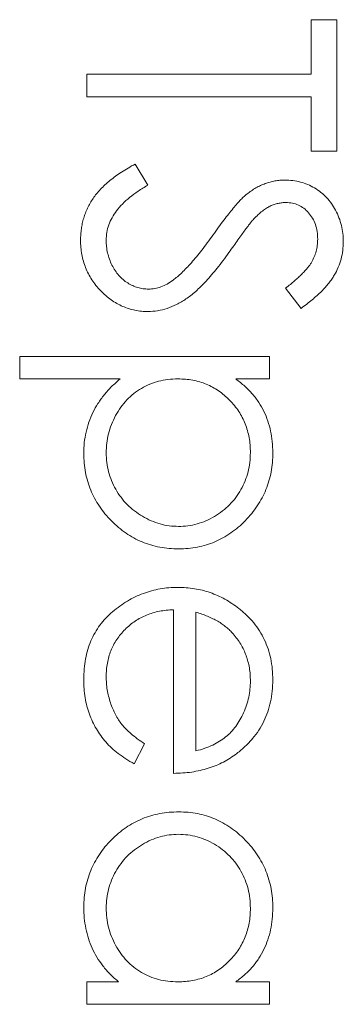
# Model space of a CAD drawing. Header units: millimetres. Extents: x -17 to 394, y -269 to 387.
# Tile 13 of 28: x 50.24 to 51.95, y 184.76 to 189.96. Entities that reach past the tile are written whole.
import ezdxf

# ---------------------------------------------------------------- set-up
doc = ezdxf.new("R2010")
doc.units = ezdxf.units.MM

msp = doc.modelspace()

# ---------------------------------------------------------------- linework, layer by layer
at = {"color": 7, "linetype": 'Continuous', "lineweight": 15}
for p, q in [((51.7793, 189.9622), (51.915, 189.9622)), ((51.7793, 189.6739), (51.7793, 189.9622)), ((51.915, 189.9622), (51.915, 189.2668)), ((50.5921, 189.5551), (50.5921, 189.6739)), ((50.5921, 189.6739), (51.7793, 189.6739)), ((51.7793, 189.5551), (50.5921, 189.5551)), ((51.7793, 189.2668), (51.7793, 189.5551)), ((51.915, 189.2668), (51.7793, 189.2668)), ((50.8473, 189.199), (50.9143, 189.0871)), ((51.725, 188.4357), (51.6436, 188.5431)), ((50.2359, 188.1813), (51.5588, 188.1813)), ((50.2359, 188.0626), (50.2359, 188.1813)), ((51.5588, 188.1813), (51.5588, 188.0626)), ((50.7672, 188.0626), (50.2359, 188.0626)), ((51.5588, 188.0626), (51.3799, 188.0626)), ((51.05, 185.9765), (51.05, 186.8415)), ((51.1687, 186.829), (51.1687, 186.0952)), ((50.8974, 186.1328), (50.842, 186.0274)), ((50.5921, 184.874), (50.7593, 184.874)), ((50.5921, 184.7553), (50.5921, 184.874)), ((51.3799, 184.874), (51.5588, 184.874)), ((51.5588, 184.874), (51.5588, 184.7553)), ((51.5588, 184.7553), (50.5921, 184.7553))]:
    msp.add_line(p, q, dxfattribs=at)
for points, knots in [([(50.5581, 188.7967), (50.5583, 188.8067), (50.5587, 188.8265), (50.5621, 188.8559), (50.5669, 188.8847), (50.5745, 188.9125), (50.5838, 188.9397), (50.5952, 188.9662), (50.6088, 188.9921), (50.6245, 189.0173), (50.6426, 189.0419), (50.6638, 189.0657), (50.6873, 189.0894), (50.714, 189.1124), (50.7432, 189.135), (50.7753, 189.1569), (50.8101, 189.1785), (50.8347, 189.192), (50.8473, 189.199)], [0, 0, 0, 0, 0.057208, 0.113696, 0.169178, 0.224159, 0.27872, 0.333794, 0.389241, 0.445822, 0.503704, 0.564294, 0.627975, 0.695038, 0.765373, 0.839611, 0.917538, 1, 1, 1, 1]), ([(51.4388, 189.0402), (51.4466, 189.0461), (51.4619, 189.0576), (51.4858, 189.0728), (51.5103, 189.0857), (51.5354, 189.0958), (51.5609, 189.1043), (51.5869, 189.11), (51.6134, 189.1136), (51.6312, 189.114), (51.6402, 189.1142)], [0, 0, 0, 0, 0.133507, 0.262559, 0.388264, 0.512667, 0.633722, 0.755394, 0.877553, 1, 1, 1, 1]), ([(51.6402, 189.1142), (51.6542, 189.1137), (51.6819, 189.1127), (51.7223, 189.1044), (51.7609, 189.0914), (51.7974, 189.0731), (51.8306, 189.0496), (51.8611, 189.0224), (51.8867, 188.9899), (51.9091, 188.9544), (51.9266, 188.9154), (51.9398, 188.8746), (51.9473, 188.8318), (51.9484, 188.8029), (51.9489, 188.7882)], [0, 0, 0, 0, 0.083785, 0.16578, 0.24628, 0.327461, 0.408797, 0.489715, 0.571376, 0.655523, 0.741019, 0.826547, 0.911989, 1, 1, 1, 1]), ([(50.9143, 189.0871), (50.8969, 189.0767), (50.8635, 189.0568), (50.8185, 189.0236), (50.7802, 188.9891), (50.7488, 188.9532), (50.7242, 188.9161), (50.7067, 188.8774), (50.6958, 188.8375), (50.6945, 188.8103), (50.6938, 188.7967)], [0, 0, 0, 0, 0.159004, 0.304646, 0.438547, 0.562322, 0.677433, 0.786897, 0.893611, 1, 1, 1, 1]), ([(51.2588, 188.8234), (51.2687, 188.8374), (51.2877, 188.864), (51.3158, 188.9012), (51.3415, 188.9345), (51.3651, 188.9637), (51.3865, 188.9888), (51.4055, 189.01), (51.4226, 189.0267), (51.4338, 189.036), (51.4388, 189.0402)], [0, 0, 0, 0, 0.181535, 0.347082, 0.495568, 0.628357, 0.74552, 0.845831, 0.930782, 1, 1, 1, 1]), ([(51.6457, 188.9954), (51.6387, 188.9953), (51.6245, 188.995), (51.6035, 188.9908), (51.5826, 188.9855), (51.5618, 188.9771), (51.5409, 188.9654), (51.5193, 188.9501), (51.497, 188.9308), (51.4825, 188.916), (51.4748, 188.9082)], [0, 0, 0, 0, 0.107285, 0.214746, 0.322939, 0.434116, 0.553412, 0.686073, 0.834256, 1, 1, 1, 1]), ([(51.8132, 188.8014), (51.8128, 188.8151), (51.8119, 188.8415), (51.8022, 188.8789), (51.787, 188.9126), (51.7658, 188.9415), (51.7405, 188.9656), (51.7115, 188.983), (51.6795, 188.9935), (51.6571, 188.9948), (51.6457, 188.9954)], [0, 0, 0, 0, 0.143073, 0.275903, 0.402371, 0.528414, 0.650356, 0.765895, 0.880774, 1, 1, 1, 1]), ([(51.4748, 188.9082), (51.4722, 188.9053), (51.4661, 188.8985), (51.456, 188.8859), (51.4436, 188.8693), (51.4283, 188.8491), (51.4105, 188.8249), (51.3905, 188.7967), (51.3676, 188.7649), (51.3516, 188.7424), (51.3431, 188.7304)], [0, 0, 0, 0, 0.052594, 0.124952, 0.218094, 0.333502, 0.468789, 0.624938, 0.801683, 1, 1, 1, 1]), ([(51.0479, 188.5849), (51.0555, 188.5909), (51.0714, 188.6033), (51.095, 188.6247), (51.1195, 188.6498), (51.1456, 188.6777), (51.1721, 188.7095), (51.2004, 188.7442), (51.2294, 188.7826), (51.2488, 188.8095), (51.2588, 188.8234)], [0, 0, 0, 0, 0.0902792, 0.1895299, 0.2991979, 0.4189259, 0.5483763, 0.6881364, 0.8390835, 1, 1, 1, 1]), ([(51.6436, 188.5431), (51.652, 188.5495), (51.668, 188.562), (51.6906, 188.581), (51.7111, 188.5988), (51.729, 188.6164), (51.7451, 188.6328), (51.759, 188.6487), (51.7706, 188.664), (51.783, 188.6831), (51.7953, 188.7072), (51.8057, 188.7374), (51.812, 188.769), (51.8128, 188.7906), (51.8132, 188.8014)], [0, 0, 0, 0, 0.098469, 0.189629, 0.274184, 0.352183, 0.423199, 0.488551, 0.548473, 0.60144, 0.701198, 0.799592, 0.898545, 1, 1, 1, 1]), ([(50.9162, 188.4188), (50.9043, 188.419), (50.8808, 188.4195), (50.8463, 188.4252), (50.8128, 188.4335), (50.7807, 188.4459), (50.7495, 188.4612), (50.7198, 188.4805), (50.6912, 188.5029), (50.6643, 188.5287), (50.6396, 188.5568), (50.6176, 188.5865), (50.5993, 188.6179), (50.5843, 188.6508), (50.5726, 188.6852), (50.5642, 188.721), (50.559, 188.7584), (50.5584, 188.7838), (50.5581, 188.7967)], [0, 0, 0, 0, 0.061484, 0.121775, 0.18092, 0.240256, 0.300114, 0.361146, 0.423501, 0.488669, 0.553954, 0.617581, 0.680238, 0.742187, 0.804663, 0.868259, 0.93302, 1, 1, 1, 1]), ([(50.6938, 188.7967), (50.6942, 188.7851), (50.6948, 188.7621), (50.7009, 188.7282), (50.7104, 188.6954), (50.7239, 188.6641), (50.7403, 188.635), (50.7601, 188.6094), (50.7823, 188.5873), (50.807, 188.5693), (50.8336, 188.5554), (50.8608, 188.5448), (50.8892, 188.5388), (50.9084, 188.5379), (50.918, 188.5375)], [0, 0, 0, 0, 0.091264, 0.18093, 0.270088, 0.360156, 0.448343, 0.532666, 0.613834, 0.693982, 0.772716, 0.849335, 0.923967, 1, 1, 1, 1]), ([(51.9489, 188.7882), (51.9484, 188.7726), (51.9473, 188.7416), (51.938, 188.696), (51.9226, 188.6521), (51.9052, 188.6168), (51.8877, 188.5891), (51.8718, 188.5681), (51.8536, 188.5467), (51.8328, 188.5249), (51.8094, 188.503), (51.7836, 188.4807), (51.7554, 188.4579), (51.7353, 188.4432), (51.725, 188.4357)], [0, 0, 0, 0, 0.107233, 0.213252, 0.31883, 0.426794, 0.483646, 0.543604, 0.608308, 0.677127, 0.750686, 0.828713, 0.91219, 1, 1, 1, 1]), ([(51.3431, 188.7304), (51.3327, 188.7161), (51.3124, 188.6883), (51.282, 188.6487), (51.2523, 188.6128), (51.2234, 188.5805), (51.1956, 188.5515), (51.1686, 188.526), (51.1425, 188.5038), (51.109, 188.4799), (51.0679, 188.4555), (51.0175, 188.4346), (50.9669, 188.4214), (50.9329, 188.4196), (50.9162, 188.4188)], [0, 0, 0, 0, 0.096972, 0.187773, 0.272396, 0.351321, 0.424335, 0.491909, 0.554233, 0.611268, 0.716348, 0.81454, 0.908495, 1, 1, 1, 1]), ([(50.918, 188.5375), (50.929, 188.5381), (50.9514, 188.5392), (50.9845, 188.5488), (51.0172, 188.5638), (51.0374, 188.5777), (51.0479, 188.5849)], [0, 0, 0, 0, 0.234723, 0.477158, 0.728556, 1, 1, 1, 1]), ([(50.5751, 187.6683), (50.5756, 187.6875), (50.5766, 187.7254), (50.5864, 187.7809), (50.601, 187.8343), (50.6224, 187.885), (50.6497, 187.9335), (50.683, 187.9794), (50.7223, 188.023), (50.752, 188.0492), (50.7672, 188.0626)], [0, 0, 0, 0, 0.126841, 0.250548, 0.37123, 0.492116, 0.613401, 0.737997, 0.866132, 1, 1, 1, 1]), ([(51.0733, 188.0626), (51.0558, 188.062), (51.0214, 188.0608), (50.9712, 188.0513), (50.9238, 188.0357), (50.8794, 188.0135), (50.8385, 187.9856), (50.802, 187.9519), (50.7699, 187.9128), (50.743, 187.8689), (50.721, 187.8219), (50.7053, 187.7729), (50.6957, 187.7225), (50.6945, 187.6884), (50.6938, 187.6712)], [0, 0, 0, 0, 0.08644, 0.169344, 0.251061, 0.332326, 0.413189, 0.494299, 0.576654, 0.661785, 0.747765, 0.831967, 0.915299, 1, 1, 1, 1]), ([(51.4571, 187.673), (51.4568, 187.6865), (51.4563, 187.713), (51.4507, 187.7518), (51.4425, 187.7892), (51.43, 187.8247), (51.4147, 187.8588), (51.3957, 187.8912), (51.3731, 187.9219), (51.3475, 187.9507), (51.3194, 187.9767), (51.2893, 187.9998), (51.2573, 188.0191), (51.2238, 188.0352), (51.1885, 188.0474), (51.1516, 188.0561), (51.113, 188.0615), (51.0867, 188.0622), (51.0733, 188.0626)], [0, 0, 0, 0, 0.066044, 0.130024, 0.192374, 0.253884, 0.314896, 0.375806, 0.438242, 0.501591, 0.564881, 0.626533, 0.687516, 0.748106, 0.808796, 0.870822, 0.934371, 1, 1, 1, 1]), ([(51.3799, 188.0626), (51.3962, 188.05), (51.4277, 188.0255), (51.4685, 187.9833), (51.5029, 187.9387), (51.5299, 187.8906), (51.5503, 187.8398), (51.5653, 187.7865), (51.5742, 187.7301), (51.5752, 187.6916), (51.5758, 187.672)], [0, 0, 0, 0, 0.13536, 0.263045, 0.386061, 0.505771, 0.625178, 0.746148, 0.870538, 1, 1, 1, 1]), ([(51.0781, 187.1637), (51.0609, 187.1642), (51.0271, 187.1651), (50.9774, 187.1722), (50.9296, 187.1835), (50.8837, 187.1998), (50.8399, 187.2208), (50.7981, 187.2464), (50.7583, 187.2766), (50.7212, 187.3111), (50.6869, 187.3485), (50.657, 187.3885), (50.6318, 187.4305), (50.6108, 187.4742), (50.595, 187.5201), (50.5835, 187.5678), (50.5765, 187.6175), (50.5756, 187.6512), (50.5751, 187.6683)], [0, 0, 0, 0, 0.064921, 0.128034, 0.189574, 0.25058, 0.311733, 0.37325, 0.435763, 0.500346, 0.564949, 0.627528, 0.689157, 0.749865, 0.81076, 0.8723, 0.935413, 1, 1, 1, 1]), ([(50.6938, 187.6712), (50.6944, 187.6544), (50.6956, 187.6209), (50.7057, 187.5717), (50.7211, 187.5239), (50.7436, 187.4785), (50.7712, 187.4359), (50.8043, 187.3974), (50.8427, 187.3637), (50.8854, 187.335), (50.9312, 187.3119), (50.9786, 187.2946), (51.0274, 187.2846), (51.0603, 187.2831), (51.0768, 187.2824)], [0, 0, 0, 0, 0.08342, 0.165574, 0.248159, 0.332033, 0.416257, 0.499525, 0.583039, 0.668596, 0.754035, 0.83692, 0.9183, 1, 1, 1, 1]), ([(51.0768, 187.2824), (51.0933, 187.283), (51.1264, 187.2841), (51.175, 187.2949), (51.2226, 187.3111), (51.2678, 187.3347), (51.3104, 187.3628), (51.348, 187.3967), (51.381, 187.4347), (51.4082, 187.4773), (51.4299, 187.523), (51.4457, 187.5711), (51.4552, 187.6214), (51.4564, 187.6557), (51.4571, 187.673)], [0, 0, 0, 0, 0.081994, 0.163349, 0.245826, 0.330367, 0.415198, 0.497941, 0.580476, 0.66374, 0.747513, 0.830399, 0.914076, 1, 1, 1, 1]), ([(51.5758, 187.672), (51.5753, 187.6548), (51.5743, 187.6209), (51.5677, 187.571), (51.5563, 187.5229), (51.5399, 187.477), (51.5196, 187.4327), (51.494, 187.3906), (51.4644, 187.3502), (51.4303, 187.3124), (51.3933, 187.2775), (51.3537, 187.2474), (51.3125, 187.2213), (51.2692, 187.2003), (51.2241, 187.1838), (51.177, 187.1721), (51.1281, 187.1651), (51.0949, 187.1642), (51.0781, 187.1637)], [0, 0, 0, 0, 0.065081, 0.1286361, 0.1906529, 0.252125, 0.3134463, 0.3752273, 0.4384981, 0.5032851, 0.5680097, 0.630879, 0.6921535, 0.7525521, 0.8131911, 0.8739854, 0.9362579, 1, 1, 1, 1]), ([(50.5751, 186.4739), (50.5755, 186.4925), (50.5764, 186.5287), (50.5837, 186.5814), (50.5956, 186.6311), (50.6122, 186.6777), (50.6339, 186.721), (50.6603, 186.7613), (50.6914, 186.7986), (50.7273, 186.8319), (50.7657, 186.8619), (50.8058, 186.8883), (50.8473, 186.9104), (50.8902, 186.9284), (50.934, 186.9429), (50.9791, 186.953), (51.0256, 186.9588), (51.057, 186.9597), (51.0728, 186.9602)], [0, 0, 0, 0, 0.071579, 0.139629, 0.204797, 0.268135, 0.329814, 0.391301, 0.453434, 0.516552, 0.579631, 0.641119, 0.701294, 0.76081, 0.819932, 0.87892, 0.938983, 1, 1, 1, 1]), ([(51.0728, 186.9602), (51.0876, 186.9598), (51.1171, 186.959), (51.1606, 186.954), (51.203, 186.9451), (51.2441, 186.933), (51.284, 186.9173), (51.3227, 186.898), (51.3601, 186.8753), (51.3837, 186.8577), (51.3956, 186.8489)], [0, 0, 0, 0, 0.128045, 0.253768, 0.377428, 0.500551, 0.623296, 0.746578, 0.872348, 1, 1, 1, 1]), ([(51.05, 186.8415), (51.0373, 186.8409), (51.0122, 186.8397), (50.9756, 186.8344), (50.9406, 186.826), (50.9077, 186.8142), (50.8764, 186.7999), (50.8468, 186.7823), (50.8192, 186.7614), (50.7933, 186.7381), (50.7702, 186.7121), (50.7496, 186.6848), (50.7323, 186.6557), (50.7182, 186.6251), (50.7072, 186.5931), (50.6997, 186.5596), (50.6947, 186.5247), (50.6941, 186.5008), (50.6938, 186.4887)], [0, 0, 0, 0, 0.068385, 0.134476, 0.198391, 0.260753, 0.321829, 0.383037, 0.444653, 0.507398, 0.569825, 0.630778, 0.690929, 0.750945, 0.811049, 0.872331, 0.935004, 1, 1, 1, 1]), ([(51.3664, 186.714), (51.3607, 186.7203), (51.3492, 186.7331), (51.3293, 186.7501), (51.3078, 186.7665), (51.284, 186.7813), (51.2581, 186.795), (51.2302, 186.8077), (51.2003, 186.8192), (51.1795, 186.8257), (51.1687, 186.829)], [0, 0, 0, 0, 0.109984, 0.22258, 0.3385, 0.458709, 0.585535, 0.717518, 0.854667, 1, 1, 1, 1]), ([(51.3956, 186.8489), (51.4099, 186.8369), (51.4381, 186.8133), (51.4751, 186.7734), (51.5061, 186.7302), (51.5318, 186.6842), (51.5513, 186.635), (51.5659, 186.5831), (51.574, 186.5279), (51.5752, 186.4903), (51.5758, 186.471)], [0, 0, 0, 0, 0.128835, 0.253589, 0.374643, 0.49534, 0.616325, 0.739759, 0.866842, 1, 1, 1, 1]), ([(51.4571, 186.4649), (51.4568, 186.4767), (51.4564, 186.5002), (51.452, 186.5347), (51.4449, 186.5678), (51.435, 186.5998), (51.422, 186.6303), (51.4066, 186.6598), (51.3879, 186.6877), (51.3736, 186.7052), (51.3664, 186.714)], [0, 0, 0, 0, 0.131092, 0.259141, 0.384162, 0.505992, 0.629098, 0.750669, 0.874039, 1, 1, 1, 1]), ([(50.842, 186.0274), (50.8271, 186.0358), (50.7981, 186.0521), (50.7582, 186.0802), (50.7224, 186.1097), (50.6915, 186.1419), (50.6645, 186.1758), (50.641, 186.2116), (50.6209, 186.2495), (50.604, 186.2895), (50.591, 186.3319), (50.5818, 186.3769), (50.5761, 186.4245), (50.5754, 186.4572), (50.5751, 186.4739)], [0, 0, 0, 0, 0.0933699, 0.1816608, 0.2658742, 0.3463548, 0.4245999, 0.5019032, 0.5799921, 0.6584434, 0.7386722, 0.8218941, 0.9088008, 1, 1, 1, 1]), ([(50.6938, 186.4887), (50.6941, 186.4769), (50.6945, 186.4534), (50.699, 186.4183), (50.7061, 186.3839), (50.7159, 186.3502), (50.7278, 186.3178), (50.7422, 186.2879), (50.7582, 186.2603), (50.7764, 186.2346), (50.7987, 186.2096), (50.8265, 186.1848), (50.8595, 186.1583), (50.8842, 186.1416), (50.8974, 186.1328)], [0, 0, 0, 0, 0.082592, 0.163879, 0.245659, 0.327726, 0.40861, 0.485749, 0.559169, 0.630268, 0.705306, 0.792065, 0.889796, 1, 1, 1, 1]), ([(51.1687, 186.0952), (51.1845, 186.0995), (51.2148, 186.1079), (51.2568, 186.1254), (51.2941, 186.1451), (51.3264, 186.1684), (51.3551, 186.1947), (51.3802, 186.2252), (51.4027, 186.2594), (51.4216, 186.2971), (51.4378, 186.337), (51.4486, 186.3788), (51.456, 186.4215), (51.4567, 186.4504), (51.4571, 186.4649)], [0, 0, 0, 0, 0.09624, 0.185231, 0.267501, 0.3444, 0.419595, 0.496891, 0.576638, 0.660268, 0.745387, 0.83004, 0.914474, 1, 1, 1, 1]), ([(51.5758, 186.471), (51.5753, 186.4511), (51.5743, 186.4123), (51.565, 186.3556), (51.5502, 186.3019), (51.5293, 186.2513), (51.5024, 186.2038), (51.4691, 186.1596), (51.4304, 186.1181), (51.4007, 186.094), (51.3855, 186.0817)], [0, 0, 0, 0, 0.13204, 0.259033, 0.38188, 0.502258, 0.622752, 0.744743, 0.870109, 1, 1, 1, 1]), ([(51.3855, 186.0817), (51.3741, 186.0733), (51.3513, 186.0566), (51.3142, 186.0358), (51.2754, 186.0176), (51.2342, 186.0031), (51.1912, 185.9914), (51.146, 185.9829), (51.0987, 185.9779), (51.0664, 185.977), (51.05, 185.9765)], [0, 0, 0, 0, 0.118522, 0.236255, 0.356174, 0.47725, 0.60154, 0.729618, 0.862158, 1, 1, 1, 1]), ([(50.5751, 185.2689), (50.5756, 185.286), (50.5765, 185.3196), (50.5836, 185.3692), (50.595, 185.4168), (50.6108, 185.4627), (50.6318, 185.5064), (50.657, 185.5484), (50.6869, 185.5884), (50.7212, 185.6258), (50.7583, 185.6603), (50.798, 185.6906), (50.84, 185.7158), (50.8837, 185.7369), (50.9296, 185.7532), (50.9774, 185.7645), (51.0271, 185.7716), (51.0609, 185.7725), (51.0781, 185.7729)], [0, 0, 0, 0, 0.06462, 0.127433, 0.189004, 0.24993, 0.310668, 0.372329, 0.434939, 0.499576, 0.564191, 0.626735, 0.688109, 0.749294, 0.810331, 0.871901, 0.935046, 1, 1, 1, 1]), ([(51.0781, 185.7729), (51.0949, 185.7725), (51.1281, 185.7715), (51.177, 185.7646), (51.2241, 185.7528), (51.2692, 185.7364), (51.3124, 185.7153), (51.3537, 185.6896), (51.3933, 185.6593), (51.4303, 185.6245), (51.4644, 185.5867), (51.494, 185.5463), (51.5196, 185.5043), (51.5399, 185.4599), (51.5563, 185.414), (51.5676, 185.366), (51.5743, 185.3162), (51.5753, 185.2823), (51.5758, 185.2652)], [0, 0, 0, 0, 0.063775, 0.126079, 0.186904, 0.247574, 0.308003, 0.369132, 0.432033, 0.496791, 0.561611, 0.624914, 0.686726, 0.748079, 0.809582, 0.871631, 0.934886, 1, 1, 1, 1]), ([(51.0768, 185.6542), (51.0603, 185.6535), (51.0274, 185.6521), (50.9787, 185.642), (50.9312, 185.625), (50.8853, 185.6019), (50.8428, 185.5729), (50.8043, 185.5393), (50.7712, 185.5008), (50.7436, 185.4581), (50.7212, 185.4125), (50.7056, 185.3646), (50.6956, 185.3152), (50.6944, 185.2816), (50.6938, 185.2647)], [0, 0, 0, 0, 0.081589, 0.162859, 0.245484, 0.330807, 0.416493, 0.499893, 0.583048, 0.667158, 0.751312, 0.833785, 0.916256, 1, 1, 1, 1]), ([(51.4571, 185.2636), (51.4564, 185.281), (51.4552, 185.3152), (51.4457, 185.3655), (51.4299, 185.4136), (51.4082, 185.4593), (51.381, 185.5019), (51.3481, 185.54), (51.3103, 185.5738), (51.268, 185.6023), (51.2225, 185.6255), (51.175, 185.6418), (51.1264, 185.6526), (51.0933, 185.6537), (51.0768, 185.6542)], [0, 0, 0, 0, 0.085921, 0.169593, 0.252476, 0.336244, 0.419505, 0.502036, 0.584775, 0.669846, 0.754185, 0.836658, 0.91801, 1, 1, 1, 1]), ([(50.7593, 184.874), (50.7442, 184.8874), (50.7146, 184.9136), (50.676, 184.9572), (50.6441, 185.0034), (50.6184, 185.0521), (50.599, 185.1031), (50.5853, 185.1563), (50.5764, 185.2118), (50.5756, 185.2497), (50.5751, 185.2689)], [0, 0, 0, 0, 0.1342984, 0.262085, 0.3862699, 0.5071646, 0.6273002, 0.7481449, 0.8723702, 1, 1, 1, 1]), ([(50.6938, 185.2647), (50.6945, 185.2475), (50.6957, 185.2133), (50.7053, 185.1629), (50.7211, 185.1139), (50.7429, 185.0671), (50.7701, 185.0236), (50.8018, 184.9844), (50.8387, 184.9514), (50.8793, 184.9233), (50.9238, 184.9013), (50.9712, 184.8853), (51.0214, 184.8758), (51.0558, 184.8746), (51.0733, 184.874)], [0, 0, 0, 0, 0.084802, 0.168664, 0.252552, 0.33824, 0.423103, 0.505556, 0.586176, 0.667136, 0.748499, 0.830452, 0.913456, 1, 1, 1, 1]), ([(51.0733, 184.874), (51.0867, 184.8744), (51.113, 184.8751), (51.1516, 184.8806), (51.1885, 184.8892), (51.2238, 184.9015), (51.2573, 184.9175), (51.2893, 184.9369), (51.3194, 184.9599), (51.3475, 184.9862), (51.373, 185.015), (51.3958, 185.0455), (51.4146, 185.078), (51.4301, 185.112), (51.4424, 185.1475), (51.4507, 185.1849), (51.4563, 185.2237), (51.4568, 185.2502), (51.4571, 185.2636)], [0, 0, 0, 0, 0.065634, 0.129188, 0.191219, 0.251913, 0.312507, 0.373494, 0.435152, 0.498741, 0.562095, 0.624187, 0.685476, 0.746097, 0.807612, 0.869967, 0.933951, 1, 1, 1, 1]), ([(51.5758, 185.2652), (51.5752, 185.2455), (51.5742, 185.2068), (51.5653, 185.1502), (51.5503, 185.0966), (51.5299, 185.0457), (51.5029, 184.9977), (51.4687, 184.9529), (51.4277, 184.9109), (51.3962, 184.8866), (51.3799, 184.874)], [0, 0, 0, 0, 0.129862, 0.254654, 0.376015, 0.495255, 0.614798, 0.738106, 0.865196, 1, 1, 1, 1])]:
    msp.add_open_spline(points, degree=3, knots=knots, dxfattribs=at)

doc.saveas('drawing.dxf')
